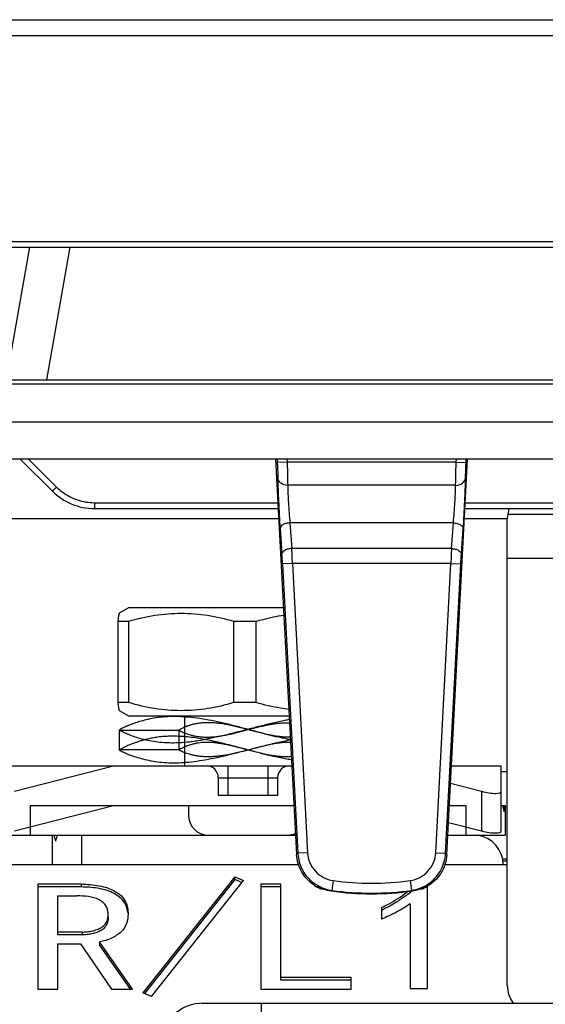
# Model space of a CAD drawing. Header units: millimetres. Extents: x 66 to 1727, y -68 to 939.
# Tile 12 of 72: x 193 to 219, y 233 to 283. Entities that reach past the tile are written whole.
import ezdxf

# ---------------------------------------------------------------- set-up
doc = ezdxf.new("R2010")
doc.units = ezdxf.units.MM
doc.header["$LTSCALE"] = 65.395
doc.layers.add('07_ALL_FEATURES', color=7, linetype='CONTINUOUS')

msp = doc.modelspace()

# ---------------------------------------------------------------- linework, layer by layer
at = {"layer": '07_ALL_FEATURES', "color": 7, "linetype": 'Continuous'}
for p, q in [((167.063, 283.207), (302.05, 283.207)), ((166.263, 282.407), (302.05, 282.407)), ((184.325, 272.007), (311.668, 272.007)), ((184.325, 271.707), (311.668, 271.707)), ((193.234, 271.707), (192.053, 265.007)), ((195.259, 271.707), (194.077, 265.007)), ((179.262, 265.007), (403.264, 265.007)), ((184.363, 264.807), (398.163, 264.807)), ((392.101, 262.876), (190.425, 262.876)), ((398.163, 261.007), (184.363, 261.007)), ((192.763, 261.007), (194.384, 259.385)), ((193.182, 261.007), (194.596, 259.592)), ((205.663, 261.007), (206.716, 241.032)), ((205.733, 261.007), (205.743, 260.825)), ((206.242, 260.851), (205.743, 260.825)), ((206.234, 261.007), (206.242, 260.851)), ((214.784, 260.851), (206.242, 260.851)), ((214.31, 241.032), (215.363, 261.007)), ((214.784, 260.851), (214.792, 261.007)), ((214.784, 260.851), (215.283, 260.825)), ((215.283, 260.825), (215.292, 261.007)), ((214.756, 259.68), (206.27, 259.68)), ((196.506, 258.801), (196.506, 258.507)), ((196.506, 258.801), (205.779, 258.801)), ((215.247, 258.801), (234.779, 258.801)), ((196.506, 258.507), (205.795, 258.507)), ((215.231, 258.507), (234.795, 258.507)), ((217.446, 258.507), (217.363, 258.007)), ((220.13, 258.207), (217.396, 258.207)), ((191.163, 258.007), (205.821, 258.007)), ((206.385, 257.784), (206.479, 256.487)), ((214.641, 257.784), (206.385, 257.784)), ((214.547, 256.487), (214.641, 257.784)), ((215.205, 258.007), (217.363, 258.007)), ((217.363, 234.407), (217.363, 258.007)), ((205.885, 257.517), (205.98, 256.21)), ((215.046, 256.21), (215.141, 257.517)), ((214.547, 256.487), (206.479, 256.487)), ((206.51, 255.737), (206.011, 255.71)), ((206.51, 255.737), (207.276, 241.115)), ((214.516, 255.737), (206.51, 255.737)), ((213.75, 241.115), (214.516, 255.737)), ((214.516, 255.737), (215.015, 255.71)), ((217.363, 256.007), (220.163, 256.007)), ((206.011, 255.71), (206.777, 241.089)), ((214.249, 241.089), (215.015, 255.71)), ((198.263, 253.507), (197.761, 253.217)), ((198.263, 253.507), (206.058, 253.507)), ((197.697, 252.814), (197.697, 248.699)), ((197.697, 252.814), (198.244, 252.814)), ((198.244, 248.699), (198.244, 252.814)), ((203.539, 252.814), (203.539, 248.699)), ((203.539, 252.814), (204.675, 252.814)), ((204.675, 248.699), (204.675, 252.814)), ((198.244, 248.699), (197.697, 248.699)), ((197.761, 248.294), (198.255, 248.007)), ((204.675, 248.699), (203.539, 248.699)), ((206.348, 248.007), (198.255, 248.007)), ((201.073, 245.507), (201.073, 248.007)), ((197.763, 247.306), (200.763, 247.31)), ((197.763, 247.306), (197.764, 246.306)), ((197.763, 247.306), (197.764, 246.306)), ((197.763, 247.306), (197.763, 246.657)), ((200.763, 247.309), (200.763, 246.309)), ((200.763, 247.308), (200.763, 246.309)), ((205.109, 247.117), (205.716, 246.976)), ((200.764, 246.31), (197.763, 246.306)), ((204.883, 246.143), (205.475, 246.005)), ((191.463, 245.507), (206.48, 245.507)), ((192.463, 244.22), (197.463, 245.507)), ((203.263, 244.007), (203.263, 245.507)), ((205.263, 245.507), (205.263, 244.007)), ((214.546, 245.507), (217.063, 245.507)), ((217.063, 242.22), (217.063, 245.507)), ((202.763, 244.907), (202.763, 244.007)), ((202.763, 244.907), (205.763, 244.907)), ((205.763, 244.907), (205.763, 244.007)), ((217.363, 245.207), (217.063, 245.207)), ((214.499, 244.622), (216.063, 244.22)), ((205.763, 244.007), (202.763, 244.007)), ((216.063, 244.22), (216.063, 242.22)), ((192.463, 242.22), (197.463, 243.507)), ((193.263, 243.507), (193.263, 242.007)), ((193.263, 243.507), (206.585, 243.507)), ((201.263, 243.507), (201.263, 243.007)), ((214.44, 243.507), (215.263, 243.507)), ((215.263, 243.507), (215.263, 242.007)), ((217.063, 243.507), (217.263, 243.507)), ((217.263, 243.507), (217.263, 242.007)), ((214.395, 242.649), (216.063, 242.22)), ((191.263, 242.007), (206.664, 242.007)), ((194.363, 242.007), (194.363, 240.507)), ((195.863, 240.507), (195.863, 242.007)), ((214.361, 242.007), (217.263, 242.007)), ((207.276, 241.115), (206.777, 241.089)), ((213.75, 241.115), (214.249, 241.089)), ((217.163, 240.807), (217.363, 240.807)), ((206.817, 240.507), (191.163, 240.507)), ((217.363, 240.507), (214.209, 240.507)), ((217.163, 240.707), (217.363, 240.707)), ((203.602, 239.898), (198.952, 234.036)), ((203.602, 239.756), (203.602, 239.898)), ((203.602, 239.898), (204.04, 239.712)), ((193.645, 239.526), (193.645, 234.222)), ((195.838, 239.526), (193.645, 239.526)), ((195.838, 239.384), (193.645, 239.384)), ((195.838, 239.526), (195.838, 239.384)), ((203.602, 239.756), (199.036, 234.001)), ((199.391, 233.85), (204.04, 239.712)), ((203.956, 239.606), (203.602, 239.756)), ((204.917, 239.526), (204.917, 234.222)), ((205.926, 239.526), (204.917, 239.526)), ((205.926, 239.384), (204.917, 239.384)), ((205.926, 234.67), (205.926, 239.526)), ((208.572, 239.708), (208.504, 239.213)), ((212.454, 239.708), (212.521, 239.213)), ((213.338, 234.253), (213.338, 239.431)), ((194.654, 236.965), (194.654, 238.936)), ((194.654, 238.936), (195.619, 238.936)), ((208.504, 239.213), (208.466, 239.182)), ((212.521, 239.213), (212.56, 239.182)), ((211.014, 238.347), (211.014, 237.758)), ((212.461, 238.533), (212.461, 234.253)), ((211.071, 238.235), (211.014, 238.206)), ((211.072, 238.234), (211.014, 238.206)), ((195.882, 237.106), (194.654, 237.106)), ((195.882, 236.965), (194.654, 236.965)), ((195.882, 237.106), (195.882, 236.965)), ((194.654, 234.222), (194.654, 236.517)), ((194.654, 236.517), (195.795, 236.517)), ((195.795, 236.517), (197.373, 234.222)), ((196.759, 236.61), (196.759, 236.469)), ((198.426, 234.222), (196.759, 236.61)), ((198.327, 234.222), (196.759, 236.469)), ((209.479, 234.811), (205.926, 234.811)), ((209.479, 234.67), (205.926, 234.67)), ((209.479, 234.222), (209.479, 234.811)), ((193.645, 234.222), (194.654, 234.222)), ((197.373, 234.222), (198.426, 234.222)), ((199.391, 233.85), (198.952, 234.036)), ((204.917, 234.222), (209.479, 234.222)), ((212.461, 234.253), (213.338, 234.253)), ((201.934, 233.507), (380.592, 233.507)), ((204.932, 233.507), (204.932, 231.576))]:
    msp.add_line(p, q, dxfattribs=at)
for centre, radius, start, end in [((196.506, 261.507), 3, 225, 270), ((196.508, 261.504), 2.703, 225.0051, 233.0551), ((151.729, 253.856), 54.814, 1.9661, 2.7507), ((273.372, 253.688), 58.892, 177.27645, 178.00675), ((181.594, 254.453), 24.449, 2.9481, 4.1221), ((202.163, 244.907), 0.6, 0, 90), ((206.363, 244.907), 0.6, 90, 180), ((202.263, 243.007), 1, 180, 270), ((206.263, 243.007), 1, 270, 293.4455), ((215.663, 240.507), 1.5, 0, 82.8977), ((179.215, 271.027), 40.694, 312.5167, 312.6342), ((241.811, 271.027), 40.694, 227.3658, 227.4833), ((208.714, 241.141), 2.003, 237.2943, 246.3064), ((209.006, 240.987), 2.006, 230.8648, 236.8504), ((208.741, 241.166), 2.004, 240.0314, 250.0765), ((208.034, 239.593), 0.312, 246.3559, 257.6735), ((210.513, 254.007), 14.43, 262.2686, 277.7314), ((212.285, 241.166), 2.004, 289.9264, 299.9686), ((212.992, 239.593), 0.312, 282.1993, 293.6427), ((212.02, 240.987), 2.007, 303.1498, 309.135), ((212.313, 241.139), 2, 293.6888, 298.2108), ((208.741, 241.169), 2.006, 250.1034, 262.1239), ((210.513, 254.007), 14.93, 262.2686, 277.7314), ((208.691, 243.594), 5.849, 307.9361, 310.9654), ((209.113, 243.198), 5.166, 307.9069, 308.4872), ((212.285, 241.169), 2.006, 277.8761, 289.8995), ((201.934, 231.507), 2, 81.8779, 178)]:
    msp.add_arc(centre, radius, start, end, dxfattribs=at)
for centre, major_axis, ratio, start_param, end_param in [((216.063, 244.477), (0.998, -0.274), 0.240393, -1.504943, 0.065854), ((215.263, 242.349), (0, 3.429), 0.583333, -1.318116, -1.226537), ((215.263, 244.064), (0, 3.429), 0.583333, -1.823477, -1.73402), ((195.863, 242.907), (0, 2.571), 0.583333, -4.354818, -4.226871), ((195.863, 240.507), (0, 2.571), 0.583333, 0.94797, 1.085278), ((216.063, 242.477), (0.998, -0.274), 0.240393, -1.504943, 0.065854), ((210.513, 254.011), (0, 14.97), 1, -3.27878, -3.004405), ((218.763, 234.407), (0, 1.4), 1, -4.712389, -4.013673)]:
    msp.add_ellipse(centre, major_axis=major_axis, ratio=ratio, start_param=start_param, end_param=end_param, dxfattribs=at)
for points, knots in [([(205.743, 260.825), (205.747, 260.751), (205.759, 260.49), (205.769, 260.229), (205.771, 260.042)], [0, 0, 0, 0, 0.284791, 1, 1, 1, 1]), ([(206.242, 260.851), (206.246, 260.74), (206.258, 260.35), (206.268, 259.959), (206.27, 259.68)], [0, 0, 0, 0, 0.284557, 1, 1, 1, 1]), ([(214.756, 259.68), (214.757, 259.759), (214.762, 260.149), (214.773, 260.54), (214.784, 260.851)], [0, 0, 0, 0, 0.202698, 1, 1, 1, 1]), ([(215.255, 260.042), (215.256, 260.095), (215.261, 260.356), (215.272, 260.617), (215.283, 260.825)], [0, 0, 0, 0, 0.202378, 1, 1, 1, 1]), ([(206.27, 259.677), (206.15, 259.677), (205.92, 259.733), (205.779, 259.941), (205.771, 260.042)], [0, 0, 0, 0, 0.540966, 1, 1, 1, 1]), ([(205.771, 260.042), (205.774, 259.652), (205.806, 258.809), (205.853, 257.968), (205.885, 257.517)], [0, 0, 0, 0, 0.463437, 1, 1, 1, 1]), ([(214.756, 259.677), (214.875, 259.677), (215.105, 259.733), (215.247, 259.941), (215.255, 260.042)], [0, 0, 0, 0, 0.540966, 1, 1, 1, 1]), ([(215.141, 257.517), (215.173, 257.968), (215.219, 258.81), (215.252, 259.652), (215.255, 260.042)], [0, 0, 0, 0, 0.537085, 1, 1, 1, 1]), ([(194.596, 259.592), (194.57, 259.565), (194.52, 259.516), (194.461, 259.458), (194.423, 259.422), (194.403, 259.4), (194.392, 259.394), (194.386, 259.384), (194.384, 259.385)], [0, 0, 0, 0, 0.383023, 0.707778, 0.831815, 0.92377, 0.980499, 1, 1, 1, 1]), ([(194.883, 259.343), (195.114, 259.17), (195.635, 258.895), (196.217, 258.801), (196.506, 258.801)], [0, 0, 0, 0, 0.499988, 1, 1, 1, 1]), ([(206.27, 259.68), (206.273, 259.386), (206.305, 258.754), (206.352, 258.122), (206.384, 257.784)], [0, 0, 0, 0, 0.463085, 1, 1, 1, 1]), ([(214.642, 257.784), (214.674, 258.122), (214.721, 258.754), (214.753, 259.387), (214.756, 259.68)], [0, 0, 0, 0, 0.537431, 1, 1, 1, 1]), ([(206.385, 257.784), (206.321, 257.78), (206.198, 257.76), (206.015, 257.697), (205.887, 257.586), (205.886, 257.507)], [0, 0, 0, 0, 0.31995, 0.608561, 1, 1, 1, 1]), ([(214.641, 257.784), (214.705, 257.78), (214.886, 257.757), (215.14, 257.639), (215.14, 257.507)], [0, 0, 0, 0, 0.327266, 1, 1, 1, 1]), ([(206.479, 256.487), (206.415, 256.483), (206.292, 256.463), (206.109, 256.4), (205.981, 256.289), (205.98, 256.21)], [0, 0, 0, 0, 0.31995, 0.608561, 1, 1, 1, 1]), ([(214.547, 256.487), (214.611, 256.483), (214.734, 256.463), (214.917, 256.4), (215.045, 256.289), (215.046, 256.21)], [0, 0, 0, 0, 0.31995, 0.608561, 1, 1, 1, 1]), ([(215.015, 255.71), (215.017, 255.754), (215.026, 255.921), (215.037, 256.087), (215.046, 256.21)], [0, 0, 0, 0, 0.260943, 1, 1, 1, 1]), ([(197.761, 253.217), (197.757, 253.215), (197.751, 253.203), (197.744, 253.18), (197.736, 253.144), (197.725, 253.076), (197.711, 252.964), (197.702, 252.868), (197.697, 252.814)], [0, 0, 0, 0, 0.033018, 0.092652, 0.180089, 0.294859, 0.601342, 1, 1, 1, 1]), ([(198.244, 252.814), (198.675, 252.939), (199.549, 253.143), (200.892, 253.255), (202.234, 253.143), (203.108, 252.939), (203.539, 252.814)], [0, 0, 0, 0, 0.25074, 0.499999, 0.749259, 1, 1, 1, 1]), ([(204.675, 252.814), (204.791, 252.846), (205.253, 252.971), (205.724, 253.067), (206.079, 253.12)], [0, 0, 0, 0, 0.250655, 1, 1, 1, 1]), ([(197.697, 248.699), (197.702, 248.645), (197.711, 248.548), (197.725, 248.436), (197.736, 248.367), (197.744, 248.331), (197.751, 248.308), (197.757, 248.296), (197.761, 248.294)], [0, 0, 0, 0, 0.398586, 0.70512, 0.819881, 0.907374, 0.966987, 1, 1, 1, 1]), ([(203.539, 248.699), (203.108, 248.573), (202.234, 248.368), (200.892, 248.255), (199.549, 248.368), (198.675, 248.573), (198.244, 248.699)], [0, 0, 0, 0, 0.250748, 0.499997, 0.749247, 1, 1, 1, 1]), ([(206.329, 248.358), (206.19, 248.375), (205.632, 248.455), (205.082, 248.583), (204.675, 248.699)], [0, 0, 0, 0, 0.249443, 1, 1, 1, 1]), ([(206.41, 246.83), (206.403, 246.831), (206.228, 246.864), (205.864, 246.94), (205.304, 247.074), (204.704, 247.229), (204.09, 247.393), (203.48, 247.553), (202.878, 247.699), (202.283, 247.824), (201.702, 247.92), (201.142, 247.978), (200.607, 248), (200.102, 247.986), (199.635, 247.938), (199.225, 247.861), (198.885, 247.773), (198.615, 247.689), (198.403, 247.614), (198.233, 247.548), (198.099, 247.493), (197.997, 247.448), (197.923, 247.41), (197.869, 247.381), (197.832, 247.358), (197.805, 247.34), (197.786, 247.326), (197.774, 247.316), (197.767, 247.309), (197.764, 247.306), (197.763, 247.306)], [0.3346837, 0.3346837, 0.3346837, 0.3346837, 0.3363094, 0.3746464, 0.4180859, 0.4655403, 0.5136271, 0.5606883, 0.6070808, 0.6527621, 0.6969164, 0.7391419, 0.7791113, 0.8169251, 0.8524146, 0.8842924, 0.9105521, 0.9311176, 0.9477373, 0.9611668, 0.9718816, 0.980152, 0.9862427, 0.990608, 0.993775, 0.9961207, 0.9978638, 0.9990716, 0.9997712, 1, 1, 1, 1]), ([(206.357, 247.84), (206.28, 247.826), (206.002, 247.772), (205.517, 247.665), (204.897, 247.513), (204.263, 247.349), (203.62, 247.181), (202.979, 247.021), (202.353, 246.878), (201.845, 246.782), (201.454, 246.725), (201.092, 246.684), (200.661, 246.656), (200.17, 246.658), (199.584, 246.706), (199.049, 246.812), (198.579, 246.954), (198.298, 247.056), (198.075, 247.149), (197.914, 247.225), (197.817, 247.275), (197.774, 247.3), (197.763, 247.306)], [0.3393257, 0.3393257, 0.3393257, 0.3393257, 0.3569254, 0.4029511, 0.4508137, 0.5000744, 0.5501545, 0.599993, 0.648426, 0.6943341, 0.7160438, 0.7369084, 0.7762847, 0.8128497, 0.8469904, 0.9083587, 0.9346954, 0.9572707, 0.9754469, 0.9888532, 0.9971589, 1, 1, 1, 1]), ([(206.404, 246.953), (206.387, 246.953), (206.307, 246.952), (206.16, 246.955), (205.959, 246.969), (205.747, 246.994), (205.52, 247.03), (205.277, 247.078), (205.018, 247.138), (204.746, 247.206), (204.465, 247.28), (204.178, 247.356), (203.892, 247.431), (203.611, 247.5), (203.343, 247.561), (203.092, 247.61), (202.857, 247.647), (202.637, 247.671), (202.427, 247.684), (202.225, 247.688), (202.031, 247.682), (201.844, 247.665), (201.662, 247.637), (201.489, 247.599), (201.329, 247.554), (201.187, 247.506), (201.068, 247.46), (200.972, 247.418), (200.9, 247.382), (200.848, 247.355), (200.811, 247.335), (200.786, 247.321), (200.771, 247.314), (200.764, 247.31), (200.763, 247.309)], [0.1969125, 0.1969125, 0.1969125, 0.1969125, 0.2038734, 0.2303076, 0.258139, 0.287657, 0.3193622, 0.3538098, 0.3909086, 0.4300485, 0.4706123, 0.5120116, 0.5534624, 0.5940106, 0.6324633, 0.6679062, 0.7006297, 0.7312688, 0.7603751, 0.7882709, 0.8151392, 0.8411662, 0.8666456, 0.8915535, 0.9149709, 0.9359249, 0.9538426, 0.9683483, 0.9793506, 0.9872898, 0.9929293, 0.9967874, 0.99911, 1, 1, 1, 1]), ([(200.763, 247.309), (200.763, 247.309), (200.763, 247.309), (200.763, 247.308), (200.764, 247.308), (200.765, 247.307), (200.768, 247.306), (200.771, 247.304), (200.776, 247.301), (200.782, 247.298), (200.789, 247.294), (200.801, 247.288), (200.818, 247.278), (200.843, 247.266), (200.873, 247.251), (200.909, 247.235), (200.949, 247.217), (201.012, 247.189), (201.102, 247.153), (201.223, 247.11), (201.363, 247.067), (201.522, 247.026), (201.698, 246.992), (201.887, 246.968), (202.086, 246.957), (202.294, 246.957), (202.508, 246.968), (202.728, 246.99), (202.958, 247.024), (203.2, 247.071), (203.449, 247.126), (203.702, 247.188), (203.957, 247.253), (204.215, 247.321), (204.475, 247.39), (204.735, 247.456), (204.991, 247.517), (205.239, 247.572), (205.482, 247.617), (205.717, 247.65), (206.01, 247.68), (206.226, 247.686), (206.365, 247.683), (206.365, 247.683)], [0, 0, 0, 0, 0.0000282, 0.000103, 0.0002251, 0.0003953, 0.0008819, 0.0015669, 0.0024546, 0.003549, 0.0048545, 0.0063753, 0.0100757, 0.0146649, 0.0201541, 0.0265548, 0.0338619, 0.042002, 0.0604241, 0.0813471, 0.1052208, 0.1324241, 0.162099, 0.1933532, 0.2261467, 0.2604783, 0.2957307, 0.3315414, 0.3692619, 0.4100513, 0.4525498, 0.4951913, 0.5381954, 0.5820293, 0.6263886, 0.670696, 0.7140535, 0.7557373, 0.7960262, 0.8352491, 0.872841, 0.9410766, 0.9412224, 0.9412224, 0.9412224, 0.9412224]), ([(206.464, 245.805), (206.249, 245.841), (205.811, 245.926), (205.162, 246.077), (204.535, 246.24), (203.957, 246.394), (203.442, 246.529), (202.981, 246.645), (202.563, 246.742), (202.168, 246.825), (201.783, 246.894), (201.405, 246.947), (201.037, 246.983), (200.682, 247.002), (200.343, 247.004), (200.022, 246.99), (199.722, 246.959), (199.445, 246.914), (199.196, 246.861), (198.978, 246.805), (198.789, 246.75), (198.627, 246.696), (198.485, 246.645), (198.361, 246.596), (198.25, 246.55), (198.153, 246.506), (198.067, 246.465), (197.993, 246.428), (197.928, 246.394), (197.871, 246.363), (197.823, 246.337), (197.788, 246.318), (197.769, 246.308), (197.764, 246.306)], [0.3302861, 0.3302861, 0.3302861, 0.3302861, 0.3792843, 0.4303223, 0.4798044, 0.5246924, 0.5644751, 0.5995178, 0.6311522, 0.6609225, 0.6901342, 0.7187859, 0.7465334, 0.7731787, 0.7985839, 0.8225783, 0.8451466, 0.866252, 0.8854827, 0.9022796, 0.9168435, 0.9295542, 0.940735, 0.9506563, 0.9595376, 0.9675163, 0.9746209, 0.9808185, 0.9862744, 0.991133, 0.995342, 0.9985819, 1, 1, 1, 1]), ([(197.764, 246.306), (197.774, 246.299), (197.817, 246.274), (197.915, 246.222), (198.08, 246.145), (198.314, 246.051), (198.613, 245.949), (198.969, 245.848), (199.371, 245.758), (199.809, 245.691), (200.275, 245.658), (200.766, 245.659), (201.284, 245.694), (201.829, 245.764), (202.403, 245.867), (203.003, 245.997), (203.626, 246.148), (204.268, 246.313), (204.921, 246.483), (205.572, 246.647), (206.069, 246.761), (206.347, 246.818), (206.41, 246.83)], [0, 0, 0, 0, 0.0028174, 0.0111584, 0.0248525, 0.0437778, 0.0676931, 0.095723, 0.1268689, 0.1602008, 0.1950761, 0.2316737, 0.2703449, 0.3114139, 0.3550866, 0.4011594, 0.4492818, 0.4990682, 0.5499506, 0.6007024, 0.6499505, 0.6643912, 0.6643912, 0.6643912, 0.6643912]), ([(206.456, 245.962), (206.439, 245.961), (206.349, 245.957), (206.184, 245.957), (205.958, 245.967), (205.723, 245.989), (205.479, 246.023), (205.223, 246.068), (204.958, 246.125), (204.683, 246.19), (204.401, 246.262), (204.116, 246.338), (203.832, 246.413), (203.555, 246.484), (203.292, 246.548), (203.047, 246.601), (202.822, 246.642), (202.617, 246.669), (202.428, 246.686), (202.249, 246.693), (202.077, 246.692), (201.909, 246.681), (201.743, 246.66), (201.58, 246.627), (201.421, 246.585), (201.272, 246.537), (201.141, 246.489), (201.033, 246.444), (200.949, 246.407), (200.887, 246.377), (200.843, 246.354), (200.812, 246.337), (200.79, 246.326), (200.776, 246.317), (200.767, 246.313), (200.764, 246.31), (200.763, 246.309)], [0.1894553, 0.1894553, 0.1894553, 0.1894553, 0.196735, 0.2267886, 0.2582364, 0.2908536, 0.3250068, 0.3610098, 0.3988174, 0.4381908, 0.478706, 0.5198407, 0.5609275, 0.6010551, 0.6390452, 0.6739207, 0.7054546, 0.7339481, 0.7601316, 0.7846928, 0.8084168, 0.8317674, 0.8549134, 0.8780524, 0.9010183, 0.9231722, 0.9430139, 0.959252, 0.9718963, 0.9812678, 0.9879097, 0.9926736, 0.9960394, 0.9982726, 0.9995335, 1, 1, 1, 1]), ([(206.418, 246.689), (206.409, 246.689), (206.28, 246.692), (206.086, 246.685), (205.833, 246.659), (205.626, 246.627), (205.406, 246.585), (205.176, 246.533), (204.937, 246.476), (204.686, 246.411), (204.416, 246.34), (204.128, 246.264), (203.833, 246.19), (203.542, 246.121), (203.263, 246.063), (203, 246.019), (202.751, 245.988), (202.517, 245.969), (202.296, 245.961), (202.09, 245.964), (201.897, 245.976), (201.717, 245.998), (201.548, 246.029), (201.392, 246.065), (201.251, 246.106), (201.125, 246.148), (201.031, 246.184), (200.965, 246.212), (200.921, 246.231), (200.884, 246.248), (200.851, 246.263), (200.824, 246.276), (200.805, 246.286), (200.792, 246.293), (200.784, 246.297), (200.778, 246.301), (200.773, 246.303), (200.769, 246.306), (200.766, 246.307), (200.765, 246.308), (200.764, 246.308), (200.764, 246.309), (200.763, 246.309), (200.763, 246.309)], [0.0501672, 0.0501672, 0.0501672, 0.0501672, 0.0543935, 0.1135846, 0.1455137, 0.1797521, 0.2167292, 0.2557664, 0.29595, 0.3376056, 0.3837768, 0.4333686, 0.4840513, 0.5336788, 0.5805306, 0.6243487, 0.6653067, 0.7037746, 0.7400479, 0.7739783, 0.805471, 0.8350882, 0.863336, 0.8898123, 0.9139789, 0.9357531, 0.9550442, 0.9636026, 0.97133, 0.9781571, 0.9840619, 0.9890334, 0.99306, 0.994716, 0.9961374, 0.9973288, 0.9982949, 0.9990404, 0.9995698, 0.999755, 0.9998879, 0.9999692, 1, 1, 1, 1]), ([(207.632, 239.456), (207.369, 239.625), (206.917, 240.095), (206.732, 240.72), (206.716, 241.032)], [0, 0, 0, 0, 0.500002, 1, 1, 1, 1]), ([(206.777, 241.089), (206.801, 240.637), (207.177, 239.723), (208.057, 239.274), (208.504, 239.213)], [0, 0, 0, 0, 0.500198, 1, 1, 1, 1]), ([(207.276, 241.115), (207.294, 240.776), (207.576, 240.091), (208.236, 239.753), (208.572, 239.708)], [0, 0, 0, 0, 0.500198, 1, 1, 1, 1]), ([(212.454, 239.708), (212.79, 239.753), (213.45, 240.091), (213.732, 240.777), (213.75, 241.115)], [0, 0, 0, 0, 0.500197, 1, 1, 1, 1]), ([(214.31, 241.032), (214.292, 240.695), (214.079, 240.017), (213.557, 239.536), (213.259, 239.376)], [0, 0, 0, 0, 0.499986, 1, 1, 1, 1]), ([(213.475, 239.612), (213.7, 239.786), (214.079, 240.236), (214.234, 240.805), (214.249, 241.089)], [0, 0, 0, 0, 0.50001, 1, 1, 1, 1]), ([(195.838, 239.526), (195.99, 239.523), (196.293, 239.517), (196.74, 239.455), (197.167, 239.346), (197.554, 239.183), (197.876, 238.954), (198.085, 238.656), (198.192, 238.333), (198.204, 238.114), (198.207, 238.006)], [0, 0, 0, 0, 0.143845, 0.286411, 0.425782, 0.559242, 0.682384, 0.793644, 0.898027, 1, 1, 1, 1]), ([(198.192, 238.099), (198.166, 238.299), (198.011, 238.733), (197.407, 239.145), (196.655, 239.348), (196.114, 239.38), (195.838, 239.384)], [0, 0, 0, 0, 0.206478, 0.445944, 0.71757, 1, 1, 1, 1]), ([(197.198, 238.006), (197.195, 238.075), (197.186, 238.217), (197.07, 238.502), (196.733, 238.79), (196.196, 238.918), (195.814, 238.935), (195.619, 238.936)], [0, 0, 0, 0, 0.101548, 0.206378, 0.441101, 0.714566, 1, 1, 1, 1]), ([(211.014, 238.347), (211.129, 238.403), (211.573, 238.626), (211.995, 238.895), (212.287, 239.122)], [0, 0, 0, 0, 0.256912, 1, 1, 1, 1]), ([(212.461, 238.533), (212.238, 238.382), (211.77, 238.094), (211.269, 237.87), (211.014, 237.758)], [0, 0, 0, 0, 0.491056, 1, 1, 1, 1]), ([(211.993, 238.767), (211.921, 238.718), (211.625, 238.522), (211.312, 238.352), (211.072, 238.234)], [0, 0, 0, 0, 0.245101, 1, 1, 1, 1]), ([(195.882, 237.106), (195.969, 237.109), (196.142, 237.114), (196.395, 237.156), (196.634, 237.227), (196.852, 237.323), (197.026, 237.461), (197.17, 237.687), (197.194, 237.882), (197.198, 238.006)], [0, 0, 0, 0, 0.144893, 0.28808, 0.427539, 0.56099, 0.683014, 0.793737, 1, 1, 1, 1]), ([(197.198, 237.864), (197.194, 237.741), (197.17, 237.546), (197.026, 237.32), (196.852, 237.181), (196.634, 237.085), (196.395, 237.014), (196.142, 236.972), (195.969, 236.967), (195.882, 236.965)], [0, 0, 0, 0, 0.206263, 0.316986, 0.43901, 0.572461, 0.71192, 0.855107, 1, 1, 1, 1]), ([(198.207, 238.006), (198.204, 237.848), (198.166, 237.516), (197.92, 237.151), (197.626, 236.935), (197.366, 236.789), (197.074, 236.674), (196.865, 236.631), (196.759, 236.61)], [0, 0, 0, 0, 0.214742, 0.445515, 0.574524, 0.710363, 0.852569, 1, 1, 1, 1])]:
    msp.add_open_spline(points, degree=3, knots=knots, dxfattribs=at)
for points in [[(212.521, 239.213), (212.863, 239.259), (213.202, 239.401), (213.475, 239.612)], [(208.058, 239.282), (208.028, 239.279), (207.997, 239.282), (207.967, 239.288)], [(212.287, 238.98), (212.191, 238.906), (212.093, 238.836), (211.993, 238.767)], [(213.058, 239.288), (213.028, 239.281), (212.998, 239.279), (212.968, 239.282)]]:
    msp.add_open_spline(points, degree=3, dxfattribs=at)

doc.saveas('drawing.dxf')
